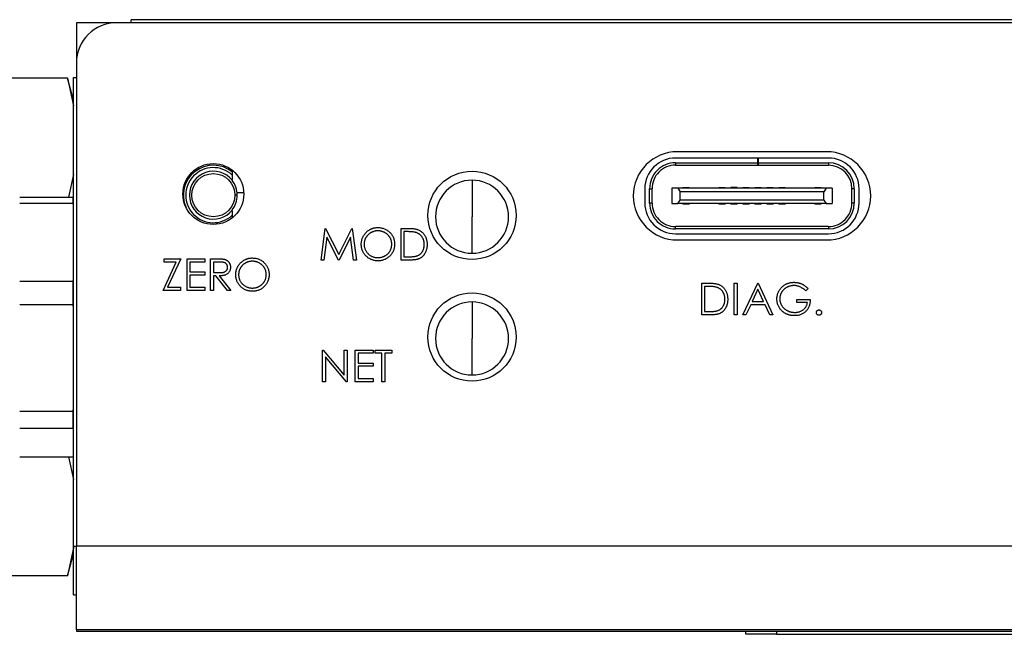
# Model space of a CAD drawing. Header units: millimetres. Extents: x 61 to 414, y 33 to 258.
# Tile 14 of 42: x 138 to 179, y 198 to 224. Entities that reach past the tile are written whole.
import ezdxf

# ---------------------------------------------------------------- set-up
doc = ezdxf.new("R2010")
doc.units = ezdxf.units.MM

msp = doc.modelspace()

# ---------------------------------------------------------------- linework, layer by layer
at = {"color": 7, "linetype": 'Continuous', "lineweight": 25}
for p, q in [((142.633, 223.517), (142.633, 223.644)), ((214.261, 223.644), (142.633, 223.644)), ((140.347, 223.517), (140.347, 221.828)), ((142.036, 223.517), (140.347, 223.517)), ((214.858, 223.517), (142.036, 223.517)), ((140.347, 221.828), (140.347, 201.673)), ((139.974, 221.21), (133.903, 221.21)), ((140.22, 220.291), (139.974, 221.21)), ((139.974, 221.21), (140.22, 220.047)), ((140.22, 201.673), (140.22, 221.231)), ((140.22, 221.231), (140.347, 221.231)), ((168.784, 217.871), (165.349, 217.871)), ((171.653, 218.133), (165.43, 218.133)), ((168.784, 217.671), (168.784, 217.871)), ((168.794, 217.871), (168.784, 217.871)), ((168.794, 217.871), (168.794, 217.671)), ((171.729, 217.871), (168.794, 217.871)), ((146.847, 217.366), (146.847, 217.303)), ((165.349, 217.671), (165.349, 217.571)), ((165.349, 217.671), (168.784, 217.671)), ((165.349, 217.571), (168.784, 217.571)), ((168.784, 217.571), (168.784, 217.671)), ((168.794, 217.571), (168.784, 217.571)), ((168.794, 217.671), (171.729, 217.671)), ((168.794, 217.671), (168.794, 217.571)), ((168.794, 217.571), (171.729, 217.571)), ((171.729, 217.671), (171.729, 217.571)), ((140.22, 217.178), (140.022, 216.24)), ((146.847, 217.161), (146.847, 216.979)), ((156.857, 216.943), (156.857, 215.419)), ((164.069, 216.591), (164.069, 215.991)), ((164.269, 216.591), (164.369, 216.591)), ((164.269, 215.991), (164.269, 216.591)), ((164.369, 215.991), (164.369, 216.591)), ((165.194, 216.616), (165.194, 215.966)), ((165.444, 216.616), (165.194, 216.616)), ((165.444, 216.616), (165.544, 216.466)), ((171.634, 216.616), (165.444, 216.616)), ((165.659, 216.616), (165.659, 216.641)), ((165.659, 216.641), (165.919, 216.641)), ((165.919, 216.616), (165.919, 216.641)), ((167.159, 216.641), (167.419, 216.641)), ((167.159, 216.616), (167.159, 216.641)), ((167.419, 216.616), (167.419, 216.641)), ((167.659, 216.641), (167.659, 216.616)), ((167.919, 216.641), (167.659, 216.641)), ((167.919, 216.616), (167.919, 216.641)), ((168.159, 216.641), (168.419, 216.641)), ((168.159, 216.616), (168.159, 216.641)), ((168.419, 216.616), (168.419, 216.641)), ((168.659, 216.616), (168.659, 216.641)), ((168.659, 216.641), (168.919, 216.641)), ((168.919, 216.616), (168.919, 216.641)), ((169.159, 216.641), (169.419, 216.641)), ((169.159, 216.616), (169.159, 216.641)), ((169.419, 216.616), (169.419, 216.641)), ((169.659, 216.616), (169.659, 216.641)), ((169.659, 216.641), (169.919, 216.641)), ((169.919, 216.616), (169.919, 216.641)), ((171.159, 216.616), (171.159, 216.641)), ((171.159, 216.641), (171.419, 216.641)), ((171.419, 216.616), (171.419, 216.641)), ((171.634, 216.616), (171.534, 216.466)), ((171.884, 216.616), (171.634, 216.616)), ((171.884, 216.616), (171.884, 215.966)), ((172.809, 216.591), (172.709, 216.591)), ((172.709, 215.991), (172.709, 216.591)), ((172.809, 216.591), (172.809, 215.991)), ((173.009, 215.991), (173.009, 216.591)), ((137.981, 216.24), (140.213, 216.24)), ((140.213, 215.973), (140.213, 216.24)), ((147.331, 216.415), (147.057, 216.415)), ((165.544, 216.116), (165.544, 216.466)), ((171.534, 216.466), (165.544, 216.466)), ((171.534, 216.116), (171.534, 216.466)), ((140.213, 215.973), (137.981, 215.973)), ((140.22, 215.889), (140.213, 215.973)), ((164.369, 215.991), (164.269, 215.991)), ((165.194, 215.966), (165.444, 215.966)), ((165.444, 215.966), (165.544, 216.116)), ((171.634, 215.966), (165.444, 215.966)), ((171.534, 216.116), (165.544, 216.116)), ((165.659, 215.966), (165.659, 215.941)), ((165.919, 215.941), (165.659, 215.941)), ((165.919, 215.966), (165.919, 215.941)), ((167.159, 215.966), (167.159, 215.941)), ((167.419, 215.941), (167.159, 215.941)), ((167.419, 215.966), (167.419, 215.941)), ((167.659, 215.966), (167.659, 215.941)), ((167.919, 215.941), (167.659, 215.941)), ((167.919, 215.966), (167.919, 215.941)), ((168.159, 215.966), (168.159, 215.941)), ((168.419, 215.941), (168.159, 215.941)), ((168.419, 215.966), (168.419, 215.941)), ((168.659, 215.966), (168.659, 215.941)), ((168.919, 215.941), (168.659, 215.941)), ((168.919, 215.966), (168.919, 215.941)), ((169.159, 215.966), (169.159, 215.941)), ((169.419, 215.941), (169.159, 215.941)), ((169.419, 215.966), (169.419, 215.941)), ((169.659, 215.966), (169.659, 215.941)), ((169.919, 215.941), (169.659, 215.941)), ((169.919, 215.966), (169.919, 215.941)), ((171.159, 215.966), (171.159, 215.941)), ((171.419, 215.941), (171.159, 215.941)), ((171.419, 215.966), (171.419, 215.941)), ((171.534, 216.116), (171.634, 215.966)), ((171.634, 215.966), (171.884, 215.966)), ((172.809, 215.991), (172.709, 215.991)), ((146.847, 215.666), (146.847, 215.48)), ((156.857, 213.895), (156.857, 215.419)), ((150.556, 213.611), (150.731, 214.934)), ((150.731, 214.934), (150.748, 214.934)), ((150.748, 214.934), (151.294, 213.849)), ((151.294, 213.849), (151.839, 214.934)), ((151.839, 214.934), (151.856, 214.934)), ((151.856, 214.934), (152.032, 213.611)), ((153.898, 214.934), (154.165, 214.934)), ((153.898, 213.611), (153.898, 214.934)), ((165.349, 214.911), (165.349, 215.011)), ((171.729, 215.011), (165.349, 215.011)), ((171.729, 214.911), (165.349, 214.911)), ((171.729, 215.011), (171.729, 214.911)), ((150.802, 214.565), (150.676, 213.611)), ((151.282, 213.611), (150.802, 214.565)), ((151.786, 214.563), (151.309, 213.611)), ((151.913, 213.611), (151.786, 214.563)), ((154.109, 214.799), (154.016, 214.799)), ((154.016, 214.799), (154.016, 213.747)), ((165.349, 214.711), (171.729, 214.711)), ((165.43, 214.45), (171.653, 214.45)), ((144.013, 213.664), (144.709, 213.664)), ((144.013, 213.529), (144.013, 213.664)), ((144.709, 213.664), (144.154, 212.477)), ((144.963, 213.664), (145.709, 213.664)), ((144.963, 212.341), (144.963, 213.664)), ((145.709, 213.664), (145.709, 213.529)), ((145.947, 213.664), (146.211, 213.664)), ((145.947, 212.341), (145.947, 213.664)), ((154.016, 213.747), (154.168, 213.747)), ((143.962, 212.341), (144.517, 213.529)), ((144.517, 213.529), (144.013, 213.529)), ((145.082, 213.529), (145.082, 213.122)), ((145.709, 213.529), (145.082, 213.529)), ((146.313, 213.529), (146.065, 213.529)), ((146.065, 213.529), (146.065, 213.088)), ((150.676, 213.611), (150.556, 213.611)), ((151.309, 213.611), (151.282, 213.611)), ((152.032, 213.611), (151.913, 213.611)), ((154.308, 213.611), (153.898, 213.611)), ((145.082, 213.122), (145.709, 213.122)), ((145.082, 212.986), (145.082, 212.477)), ((145.709, 212.986), (145.082, 212.986)), ((145.709, 213.122), (145.709, 212.986)), ((146.065, 213.088), (146.308, 213.086)), ((146.065, 212.952), (146.065, 212.341)), ((146.162, 212.952), (146.065, 212.952)), ((146.648, 212.341), (146.162, 212.952)), ((146.309, 212.952), (146.795, 212.341)), ((137.981, 212.733), (140.213, 212.733)), ((140.213, 212.733), (140.22, 212.817)), ((140.213, 211.737), (140.213, 212.733)), ((144.154, 212.477), (144.692, 212.477)), ((144.692, 212.477), (144.692, 212.341)), ((145.082, 212.477), (145.709, 212.477)), ((145.709, 212.477), (145.709, 212.341)), ((166.443, 212.648), (166.71, 212.648)), ((166.443, 211.325), (166.443, 212.648)), ((166.654, 212.513), (166.561, 212.513)), ((166.561, 212.513), (166.561, 211.461)), ((167.799, 212.648), (167.918, 212.648)), ((167.799, 211.325), (167.799, 212.648)), ((167.918, 212.648), (167.918, 211.325)), ((168.156, 211.325), (168.783, 212.648)), ((168.783, 212.648), (168.8, 212.648)), ((168.8, 212.648), (169.411, 211.325)), ((144.692, 212.341), (143.962, 212.341)), ((145.709, 212.341), (144.963, 212.341)), ((146.065, 212.341), (145.947, 212.341)), ((146.795, 212.341), (146.648, 212.341)), ((168.79, 212.39), (168.551, 211.885)), ((169.023, 211.885), (168.79, 212.39)), ((170.886, 212.423), (170.784, 212.326)), ((140.213, 211.737), (137.981, 211.737)), ((140.22, 211.621), (140.213, 211.737)), ((156.857, 211.863), (156.857, 210.339)), ((168.486, 211.749), (168.285, 211.325)), ((169.086, 211.749), (168.486, 211.749)), ((168.551, 211.885), (169.023, 211.885)), ((169.282, 211.325), (169.086, 211.749)), ((170.411, 211.97), (170.971, 211.97)), ((170.411, 211.834), (170.411, 211.97)), ((170.852, 211.834), (170.411, 211.834)), ((166.852, 211.325), (166.443, 211.325)), ((166.561, 211.461), (166.713, 211.461)), ((167.918, 211.325), (167.799, 211.325)), ((168.285, 211.325), (168.156, 211.325)), ((169.411, 211.325), (169.282, 211.325)), ((156.857, 208.815), (156.857, 210.339)), ((150.624, 209.854), (150.649, 209.854)), ((150.624, 208.531), (150.624, 209.854)), ((150.649, 209.854), (151.523, 208.813)), ((150.743, 209.57), (150.743, 208.531)), ((151.615, 208.531), (150.743, 209.57)), ((151.523, 209.854), (151.642, 209.854)), ((151.523, 208.813), (151.523, 209.854)), ((151.642, 209.854), (151.642, 208.531)), ((151.981, 209.854), (152.727, 209.854)), ((151.981, 208.531), (151.981, 209.854)), ((152.1, 209.719), (152.1, 209.312)), ((152.727, 209.719), (152.1, 209.719)), ((152.727, 209.854), (152.727, 209.719)), ((152.812, 209.854), (153.508, 209.854)), ((152.812, 209.719), (152.812, 209.854)), ((153.1, 209.719), (152.812, 209.719)), ((153.1, 208.531), (153.1, 209.719)), ((153.219, 209.719), (153.219, 208.531)), ((153.508, 209.719), (153.219, 209.719)), ((153.508, 209.854), (153.508, 209.719)), ((152.1, 209.312), (152.727, 209.312)), ((152.1, 209.176), (152.1, 208.667)), ((152.727, 209.176), (152.1, 209.176)), ((152.727, 209.312), (152.727, 209.176)), ((150.743, 208.531), (150.624, 208.531)), ((151.642, 208.531), (151.615, 208.531)), ((152.727, 208.531), (151.981, 208.531)), ((152.1, 208.667), (152.727, 208.667)), ((152.727, 208.667), (152.727, 208.531)), ((153.219, 208.531), (153.1, 208.531)), ((137.981, 207.31), (140.213, 207.31)), ((140.213, 207.31), (140.22, 207.425)), ((140.213, 206.581), (140.213, 207.31)), ((140.213, 206.581), (137.981, 206.581)), ((137.981, 205.395), (140.213, 205.395)), ((140.022, 205.395), (140.22, 204.459)), ((140.238, 201.672), (139.974, 200.425)), ((139.974, 200.425), (140.22, 201.343)), ((140.22, 201.673), (140.347, 201.673)), ((140.22, 199.641), (140.22, 201.673)), ((216.547, 201.673), (140.347, 201.673)), ((140.347, 198.181), (140.347, 201.673)), ((139.974, 200.425), (133.903, 200.425)), ((140.22, 199.641), (140.347, 199.641)), ((216.547, 198.181), (140.347, 198.181)), ((140.347, 198.181), (140.347, 198.117)), ((140.347, 198.117), (168.287, 198.117)), ((151.574, 198.178), (151.574, 198.181)), ((168.06, 198.178), (168.06, 198.181)), ((168.287, 197.99), (168.287, 198.117)), ((168.287, 198.117), (169.557, 198.117)), ((169.557, 198.117), (169.557, 197.99)), ((169.557, 198.117), (186.067, 198.117)), ((169.557, 197.99), (168.287, 197.99)), ((169.557, 197.99), (186.067, 197.99))]:
    msp.add_line(p, q, dxfattribs=at)
for centre, radius in [((146.062, 216.367), 1.27), ((146.062, 216.32), 0.9), ((156.857, 215.478), 1.842), ((156.857, 210.398), 1.842)]:
    msp.add_circle(centre, radius, dxfattribs=at)
for centre, radius, start, end in [((142.036, 221.828), 1.689, 90, 180), ((165.43, 216.291), 1.842, 90, 270), ((165.349, 216.591), 1.28, 90, 180), ((171.653, 216.291), 1.842, 270, 90), ((171.729, 216.591), 1.28, 0, 90), ((146.062, 216.32), 1.25, 51.0949, 204.1698), ((146.062, 216.32), 1.15, 46.9494, 313.0506), ((165.349, 216.591), 1.08, 90, 180.0059), ((165.349, 216.591), 0.98, 90, 180.0033), ((171.729, 216.591), 1.08, 360, 90), ((171.729, 216.591), 0.98, 0, 90), ((146.062, 216.32), 1, 38.2756, 321.7244), ((146.062, 216.32), 0.999, 360, 38.2273), ((156.857, 215.419), 1.524, 90, 180), ((156.857, 215.419), 1.524, 0, 90), ((146.062, 216.32), 0.999, 321.7727, 360), ((165.349, 215.991), 1.28, 180, 270.0001), ((165.349, 215.991), 1.08, 180, 270.0001), ((165.349, 215.991), 0.98, 180, 270.0002), ((171.729, 215.991), 1.28, 270.0001, 0), ((171.729, 215.991), 1.08, 270, 0), ((171.729, 215.991), 0.98, 269.9999, 0), ((156.857, 215.419), 1.524, 180, 270), ((156.857, 215.419), 1.524, 270, 0), ((156.857, 210.339), 1.524, 90, 180), ((156.857, 210.339), 1.524, 0, 90), ((156.857, 210.339), 1.524, 180, 270), ((156.857, 210.339), 1.524, 270, 0)]:
    msp.add_arc(centre, radius, start, end, dxfattribs=at)
for points, knots in [([(146.847, 217.293), (146.847, 217.293), (146.847, 217.292), (146.847, 217.29), (146.847, 217.287), (146.847, 217.282), (146.847, 217.275), (146.847, 217.269), (146.847, 217.261), (146.847, 217.253), (146.847, 217.24), (146.847, 217.226), (146.847, 217.212), (146.847, 217.196), (146.847, 217.178), (146.847, 217.161)], [0.0007252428, 0.0007252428, 0.0007252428, 0.0007252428, 0.0007481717, 0.0007481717, 0.0007481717, 0.0007796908, 0.0007796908, 0.0007796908, 0.0008109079, 0.0008109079, 0.0008109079, 0.0008562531, 0.0008562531, 0.0008562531, 0.0009082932, 0.0009082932, 0.0009082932, 0.0009082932]), ([(146.847, 216.94), (146.847, 216.94), (146.847, 216.94), (146.847, 216.939), (146.847, 216.939), (146.847, 216.939)], [0, 0, 0, 0, 0.5, 0.5, 1, 1, 1, 1]), ([(147.061, 216.32), (147.059, 216.32), (147.047, 216.32), (147.01, 216.32), (146.986, 216.32), (146.962, 216.32)], [0, 0, 0, 0, 0.5, 0.5, 1, 1, 1, 1]), ([(146.847, 215.702), (146.847, 215.702), (146.847, 215.701), (146.847, 215.701), (146.847, 215.701), (146.847, 215.701)], [0, 0, 0, 0, 0.5, 0.5, 1, 1, 1, 1]), ([(146.847, 215.48), (146.847, 215.462), (146.847, 215.432), (146.847, 215.406), (146.847, 215.397)], [0, 0, 0, 0, 0.61309, 1, 1, 1, 1]), ([(152.236, 214.267), (152.236, 214.283), (152.236, 214.314), (152.241, 214.361), (152.248, 214.406), (152.258, 214.451), (152.271, 214.495), (152.287, 214.538), (152.306, 214.58), (152.327, 214.621), (152.351, 214.661), (152.377, 214.698), (152.405, 214.734), (152.436, 214.766), (152.468, 214.797), (152.503, 214.826), (152.54, 214.852), (152.578, 214.876), (152.618, 214.898), (152.659, 214.917), (152.701, 214.933), (152.744, 214.946), (152.787, 214.956), (152.832, 214.963), (152.877, 214.968), (152.907, 214.968), (152.922, 214.968)], [0, 0, 0, 0, 0.043209, 0.085873, 0.12812, 0.170152, 0.211918, 0.253753, 0.296006, 0.338443, 0.381015, 0.42282, 0.464089, 0.505126, 0.545975, 0.586985, 0.628339, 0.670084, 0.711992, 0.753039, 0.794049, 0.834886, 0.875498, 0.916547, 0.958004, 1, 1, 1, 1]), ([(152.922, 214.968), (152.947, 214.968), (152.995, 214.966), (153.066, 214.957), (153.133, 214.941), (153.198, 214.919), (153.259, 214.891), (153.318, 214.856), (153.373, 214.815), (153.425, 214.768), (153.472, 214.717), (153.513, 214.662), (153.548, 214.605), (153.577, 214.544), (153.599, 214.481), (153.615, 214.414), (153.625, 214.345), (153.626, 214.297), (153.626, 214.273)], [0, 0, 0, 0, 0.06657, 0.130749, 0.193413, 0.254989, 0.316114, 0.377262, 0.439401, 0.502971, 0.566525, 0.628231, 0.689091, 0.749345, 0.81017, 0.87161, 0.934869, 1, 1, 1, 1]), ([(154.165, 214.934), (154.188, 214.934), (154.233, 214.934), (154.298, 214.932), (154.358, 214.928), (154.413, 214.923), (154.463, 214.916), (154.508, 214.908), (154.548, 214.899), (154.573, 214.891), (154.585, 214.887)], [0, 0, 0, 0, 0.164289, 0.317406, 0.458844, 0.589367, 0.707831, 0.81577, 0.91288, 1, 1, 1, 1]), ([(152.928, 214.833), (152.916, 214.832), (152.891, 214.832), (152.854, 214.828), (152.817, 214.822), (152.781, 214.814), (152.745, 214.803), (152.71, 214.79), (152.675, 214.775), (152.641, 214.757), (152.609, 214.738), (152.578, 214.716), (152.548, 214.693), (152.521, 214.668), (152.495, 214.642), (152.471, 214.614), (152.45, 214.584), (152.43, 214.553), (152.412, 214.521), (152.396, 214.488), (152.384, 214.453), (152.373, 214.418), (152.364, 214.381), (152.359, 214.344), (152.355, 214.306), (152.354, 214.281), (152.354, 214.268)], [0, 0, 0, 0, 0.042023, 0.083645, 0.124984, 0.166247, 0.207702, 0.249631, 0.291742, 0.334743, 0.37746, 0.419556, 0.461044, 0.502096, 0.542891, 0.583801, 0.624864, 0.666225, 0.707399, 0.748557, 0.789655, 0.83074, 0.87207, 0.913993, 0.956498, 1, 1, 1, 1]), ([(153.508, 214.274), (153.507, 214.287), (153.507, 214.312), (153.503, 214.35), (153.497, 214.386), (153.489, 214.422), (153.479, 214.457), (153.465, 214.491), (153.45, 214.524), (153.432, 214.556), (153.413, 214.586), (153.391, 214.616), (153.367, 214.643), (153.341, 214.669), (153.314, 214.694), (153.284, 214.716), (153.253, 214.738), (153.219, 214.757), (153.185, 214.775), (153.15, 214.79), (153.114, 214.803), (153.078, 214.814), (153.041, 214.822), (153.004, 214.828), (152.966, 214.832), (152.941, 214.832), (152.928, 214.833)], [0, 0, 0, 0, 0.042915, 0.08513, 0.126473, 0.167453, 0.207976, 0.248249, 0.28875, 0.32967, 0.370537, 0.411129, 0.451819, 0.492406, 0.533486, 0.575263, 0.617441, 0.660672, 0.70394, 0.746868, 0.789079, 0.831104, 0.873238, 0.915166, 0.957381, 1, 1, 1, 1]), ([(154.516, 214.762), (154.505, 214.765), (154.481, 214.771), (154.443, 214.778), (154.399, 214.785), (154.351, 214.79), (154.298, 214.794), (154.239, 214.797), (154.176, 214.798), (154.132, 214.799), (154.109, 214.799)], [0, 0, 0, 0, 0.084319, 0.179285, 0.286583, 0.405111, 0.535593, 0.67819, 0.832976, 1, 1, 1, 1]), ([(154.864, 214.256), (154.864, 214.272), (154.864, 214.302), (154.859, 214.347), (154.852, 214.39), (154.842, 214.431), (154.829, 214.471), (154.813, 214.508), (154.794, 214.545), (154.773, 214.579), (154.749, 214.611), (154.722, 214.64), (154.693, 214.667), (154.663, 214.692), (154.629, 214.713), (154.594, 214.732), (154.556, 214.749), (154.529, 214.757), (154.516, 214.762)], [0, 0, 0, 0, 0.0701512, 0.1378126, 0.2032262, 0.2671741, 0.330024, 0.3917943, 0.4530844, 0.5143339, 0.575, 0.6348655, 0.6941163, 0.7534416, 0.8131258, 0.8740797, 0.936007, 1, 1, 1, 1]), ([(154.585, 214.887), (154.6, 214.881), (154.63, 214.869), (154.673, 214.848), (154.714, 214.823), (154.752, 214.795), (154.787, 214.764), (154.82, 214.73), (154.85, 214.693), (154.878, 214.653), (154.903, 214.611), (154.924, 214.566), (154.942, 214.519), (154.957, 214.47), (154.969, 214.42), (154.977, 214.367), (154.982, 214.312), (154.983, 214.275), (154.983, 214.256)], [0, 0, 0, 0, 0.061545, 0.121694, 0.181155, 0.239875, 0.298702, 0.357647, 0.417605, 0.478494, 0.540407, 0.602345, 0.665004, 0.728559, 0.793651, 0.860534, 0.929236, 1, 1, 1, 1]), ([(152.933, 213.578), (152.909, 213.578), (152.862, 213.579), (152.792, 213.589), (152.726, 213.605), (152.662, 213.627), (152.601, 213.655), (152.543, 213.69), (152.488, 213.732), (152.437, 213.778), (152.39, 213.83), (152.348, 213.884), (152.314, 213.942), (152.285, 214.002), (152.263, 214.064), (152.247, 214.13), (152.237, 214.197), (152.236, 214.244), (152.236, 214.267)], [0, 0, 0, 0, 0.065819, 0.129747, 0.192072, 0.253459, 0.31457, 0.37628, 0.439026, 0.503267, 0.567493, 0.629705, 0.691, 0.751452, 0.812004, 0.87315, 0.935635, 1, 1, 1, 1]), ([(152.354, 214.268), (152.355, 214.248), (152.356, 214.211), (152.364, 214.156), (152.377, 214.103), (152.396, 214.052), (152.419, 214.004), (152.448, 213.958), (152.483, 213.914), (152.522, 213.873), (152.565, 213.836), (152.61, 213.803), (152.658, 213.775), (152.708, 213.753), (152.76, 213.735), (152.814, 213.722), (152.87, 213.714), (152.909, 213.714), (152.928, 213.713)], [0, 0, 0, 0, 0.064504, 0.1268993, 0.1877465, 0.2481497, 0.3085861, 0.369583, 0.431827, 0.4961797, 0.5606679, 0.6235045, 0.6852604, 0.7465368, 0.8083274, 0.8704862, 0.9343169, 1, 1, 1, 1]), ([(152.928, 213.713), (152.941, 213.713), (152.967, 213.714), (153.006, 213.717), (153.044, 213.723), (153.081, 213.731), (153.117, 213.742), (153.153, 213.754), (153.188, 213.769), (153.222, 213.786), (153.254, 213.806), (153.286, 213.827), (153.315, 213.85), (153.342, 213.874), (153.367, 213.9), (153.391, 213.928), (153.413, 213.958), (153.432, 213.989), (153.45, 214.021), (153.465, 214.055), (153.479, 214.089), (153.489, 214.124), (153.497, 214.16), (153.503, 214.197), (153.507, 214.235), (153.507, 214.261), (153.508, 214.274)], [0, 0, 0, 0, 0.043633, 0.086538, 0.129177, 0.171436, 0.213416, 0.255266, 0.297369, 0.339941, 0.382347, 0.423953, 0.464871, 0.505572, 0.546003, 0.586568, 0.627065, 0.668271, 0.709549, 0.750428, 0.791096, 0.832027, 0.873136, 0.914611, 0.956956, 1, 1, 1, 1]), ([(153.626, 214.273), (153.626, 214.25), (153.625, 214.203), (153.615, 214.134), (153.599, 214.068), (153.577, 214.004), (153.549, 213.944), (153.514, 213.886), (153.472, 213.831), (153.425, 213.779), (153.374, 213.732), (153.319, 213.691), (153.262, 213.655), (153.201, 213.627), (153.138, 213.605), (153.072, 213.589), (153.004, 213.579), (152.957, 213.578), (152.933, 213.578)], [0, 0, 0, 0, 0.065227, 0.128569, 0.19032, 0.251378, 0.312388, 0.373789, 0.436431, 0.500567, 0.564687, 0.627136, 0.688455, 0.749246, 0.810155, 0.871671, 0.934773, 1, 1, 1, 1]), ([(154.983, 214.256), (154.983, 214.24), (154.982, 214.208), (154.978, 214.16), (154.972, 214.114), (154.963, 214.07), (154.951, 214.026), (154.936, 213.985), (154.92, 213.945), (154.9, 213.906), (154.878, 213.87), (154.855, 213.836), (154.83, 213.804), (154.804, 213.775), (154.776, 213.748), (154.746, 213.724), (154.715, 213.702), (154.682, 213.683), (154.647, 213.665), (154.608, 213.651), (154.566, 213.639), (154.521, 213.629), (154.472, 213.621), (154.42, 213.616), (154.365, 213.612), (154.327, 213.612), (154.308, 213.611)], [0, 0, 0, 0, 0.046081, 0.090807, 0.134295, 0.177024, 0.218823, 0.260244, 0.30108, 0.341614, 0.381583, 0.42012, 0.458075, 0.494738, 0.531195, 0.566934, 0.602713, 0.638327, 0.674853, 0.713467, 0.754442, 0.797815, 0.843989, 0.893072, 0.944963, 1, 1, 1, 1]), ([(154.546, 213.781), (154.558, 213.785), (154.582, 213.793), (154.617, 213.809), (154.649, 213.827), (154.679, 213.847), (154.707, 213.87), (154.733, 213.895), (154.758, 213.923), (154.78, 213.953), (154.8, 213.985), (154.817, 214.018), (154.832, 214.054), (154.844, 214.091), (154.853, 214.13), (154.86, 214.171), (154.864, 214.213), (154.864, 214.242), (154.864, 214.256)], [0, 0, 0, 0, 0.062415, 0.123338, 0.183125, 0.241783, 0.300579, 0.35968, 0.418882, 0.479531, 0.540851, 0.602303, 0.664463, 0.727806, 0.792895, 0.859672, 0.928464, 1, 1, 1, 1]), ([(146.211, 213.664), (146.229, 213.664), (146.263, 213.664), (146.312, 213.664), (146.356, 213.662), (146.395, 213.66), (146.431, 213.657), (146.462, 213.655), (146.488, 213.651), (146.504, 213.648), (146.511, 213.646)], [0, 0, 0, 0, 0.176258, 0.338434, 0.484822, 0.617158, 0.734698, 0.837385, 0.926372, 1, 1, 1, 1]), ([(146.998, 212.997), (146.998, 213.013), (146.999, 213.044), (147.004, 213.091), (147.011, 213.136), (147.021, 213.181), (147.034, 213.225), (147.049, 213.268), (147.068, 213.31), (147.09, 213.351), (147.114, 213.391), (147.14, 213.428), (147.168, 213.464), (147.199, 213.496), (147.231, 213.527), (147.266, 213.556), (147.302, 213.582), (147.341, 213.606), (147.381, 213.628), (147.422, 213.647), (147.464, 213.663), (147.507, 213.676), (147.55, 213.686), (147.594, 213.693), (147.639, 213.698), (147.67, 213.698), (147.685, 213.698)], [0, 0, 0, 0, 0.043209, 0.085873, 0.12812, 0.170152, 0.211918, 0.253753, 0.296006, 0.338443, 0.381015, 0.42282, 0.464089, 0.505126, 0.545975, 0.586985, 0.628339, 0.670084, 0.711992, 0.753039, 0.794049, 0.834886, 0.875498, 0.916547, 0.958004, 1, 1, 1, 1]), ([(147.685, 213.698), (147.71, 213.698), (147.758, 213.696), (147.828, 213.687), (147.896, 213.671), (147.961, 213.649), (148.022, 213.621), (148.081, 213.586), (148.136, 213.545), (148.187, 213.498), (148.235, 213.447), (148.276, 213.392), (148.311, 213.335), (148.339, 213.274), (148.362, 213.211), (148.377, 213.144), (148.387, 213.075), (148.388, 213.027), (148.389, 213.003)], [0, 0, 0, 0, 0.06657, 0.130749, 0.193413, 0.254989, 0.316114, 0.377262, 0.439401, 0.502971, 0.566525, 0.628231, 0.689091, 0.749345, 0.81017, 0.87161, 0.934869, 1, 1, 1, 1]), ([(154.168, 213.747), (154.19, 213.747), (154.232, 213.747), (154.292, 213.749), (154.347, 213.752), (154.397, 213.755), (154.442, 213.76), (154.482, 213.765), (154.516, 213.772), (154.537, 213.778), (154.546, 213.781)], [0, 0, 0, 0, 0.171901, 0.330628, 0.475549, 0.606746, 0.725024, 0.829742, 0.921323, 1, 1, 1, 1]), ([(146.308, 213.086), (146.319, 213.086), (146.341, 213.086), (146.373, 213.087), (146.402, 213.089), (146.429, 213.092), (146.454, 213.095), (146.477, 213.099), (146.497, 213.104), (146.521, 213.112), (146.548, 213.124), (146.576, 213.142), (146.601, 213.164), (146.622, 213.189), (146.638, 213.217), (146.65, 213.247), (146.658, 213.278), (146.659, 213.3), (146.659, 213.311)], [0, 0, 0, 0, 0.071668, 0.138913, 0.201185, 0.259124, 0.312255, 0.360682, 0.405086, 0.445102, 0.518778, 0.589462, 0.658462, 0.727283, 0.796322, 0.863175, 0.930949, 1, 1, 1, 1]), ([(146.778, 213.311), (146.777, 213.293), (146.776, 213.259), (146.766, 213.209), (146.749, 213.162), (146.727, 213.119), (146.698, 213.08), (146.663, 213.046), (146.622, 213.017), (146.584, 212.997), (146.55, 212.985), (146.523, 212.976), (146.493, 212.969), (146.46, 212.963), (146.426, 212.958), (146.389, 212.955), (146.349, 212.953), (146.323, 212.952), (146.309, 212.952)], [0, 0, 0, 0, 0.0787802, 0.1537206, 0.2267135, 0.2991912, 0.37119, 0.4430064, 0.5166892, 0.5932172, 0.6338729, 0.6769891, 0.7228995, 0.7719586, 0.8242113, 0.8793787, 0.9379481, 1, 1, 1, 1]), ([(146.659, 213.311), (146.659, 213.321), (146.658, 213.343), (146.65, 213.373), (146.638, 213.403), (146.621, 213.43), (146.601, 213.455), (146.577, 213.476), (146.55, 213.493), (146.525, 213.504), (146.503, 213.511), (146.483, 213.516), (146.461, 213.52), (146.437, 213.523), (146.409, 213.526), (146.38, 213.528), (146.347, 213.529), (146.325, 213.529), (146.313, 213.529)], [0, 0, 0, 0, 0.068814, 0.136365, 0.204019, 0.273064, 0.342913, 0.410965, 0.479169, 0.549308, 0.587652, 0.630647, 0.678879, 0.731934, 0.791111, 0.855283, 0.925086, 1, 1, 1, 1]), ([(146.511, 213.646), (146.521, 213.644), (146.54, 213.639), (146.568, 213.629), (146.594, 213.618), (146.619, 213.604), (146.642, 213.588), (146.664, 213.571), (146.685, 213.551), (146.704, 213.53), (146.721, 213.507), (146.736, 213.483), (146.749, 213.457), (146.76, 213.43), (146.768, 213.402), (146.774, 213.373), (146.777, 213.342), (146.778, 213.321), (146.778, 213.311)], [0, 0, 0, 0, 0.064217, 0.127064, 0.188745, 0.249132, 0.309453, 0.369827, 0.43065, 0.492352, 0.554072, 0.61569, 0.676798, 0.738439, 0.801317, 0.865185, 0.931641, 1, 1, 1, 1]), ([(147.691, 213.563), (147.678, 213.562), (147.653, 213.562), (147.616, 213.558), (147.58, 213.552), (147.543, 213.544), (147.508, 213.533), (147.473, 213.52), (147.438, 213.505), (147.404, 213.487), (147.371, 213.468), (147.34, 213.446), (147.311, 213.423), (147.284, 213.398), (147.258, 213.372), (147.234, 213.344), (147.212, 213.314), (147.193, 213.283), (147.175, 213.251), (147.159, 213.218), (147.146, 213.183), (147.136, 213.148), (147.127, 213.111), (147.121, 213.074), (147.117, 213.036), (147.117, 213.011), (147.117, 212.998)], [0, 0, 0, 0, 0.0420233, 0.0836449, 0.1249838, 0.1662475, 0.2077016, 0.2496311, 0.2917418, 0.3347429, 0.3774602, 0.4195563, 0.4610442, 0.5020963, 0.5428907, 0.5838008, 0.6248636, 0.6662247, 0.7073992, 0.7485567, 0.7896546, 0.8307397, 0.8720701, 0.9139934, 0.9564981, 1, 1, 1, 1]), ([(148.27, 213.004), (148.27, 213.017), (148.27, 213.042), (148.266, 213.08), (148.26, 213.116), (148.252, 213.152), (148.241, 213.187), (148.228, 213.221), (148.213, 213.254), (148.195, 213.286), (148.175, 213.316), (148.153, 213.346), (148.129, 213.373), (148.104, 213.399), (148.076, 213.424), (148.047, 213.446), (148.015, 213.468), (147.982, 213.487), (147.948, 213.505), (147.913, 213.52), (147.877, 213.533), (147.841, 213.544), (147.804, 213.552), (147.767, 213.558), (147.729, 213.562), (147.704, 213.562), (147.691, 213.563)], [0, 0, 0, 0, 0.0429151, 0.08513, 0.1264733, 0.167453, 0.2079763, 0.2482494, 0.28875, 0.3296699, 0.3705373, 0.4111286, 0.4518189, 0.4924059, 0.5334859, 0.5752631, 0.6174406, 0.6606717, 0.7039402, 0.7468675, 0.7890793, 0.831104, 0.873238, 0.9151658, 0.9573807, 1, 1, 1, 1]), ([(147.696, 212.308), (147.672, 212.308), (147.624, 212.309), (147.555, 212.319), (147.488, 212.335), (147.425, 212.357), (147.364, 212.385), (147.306, 212.42), (147.251, 212.462), (147.199, 212.508), (147.152, 212.56), (147.111, 212.614), (147.076, 212.672), (147.048, 212.732), (147.025, 212.794), (147.01, 212.86), (147, 212.927), (146.999, 212.974), (146.998, 212.997)], [0, 0, 0, 0, 0.065819, 0.129747, 0.192072, 0.253459, 0.31457, 0.37628, 0.439026, 0.503267, 0.567493, 0.629705, 0.691, 0.751452, 0.812004, 0.87315, 0.935635, 1, 1, 1, 1]), ([(147.117, 212.998), (147.117, 212.978), (147.118, 212.941), (147.127, 212.886), (147.139, 212.833), (147.158, 212.782), (147.182, 212.734), (147.211, 212.688), (147.245, 212.644), (147.285, 212.603), (147.327, 212.566), (147.373, 212.533), (147.421, 212.505), (147.471, 212.483), (147.522, 212.465), (147.577, 212.452), (147.633, 212.444), (147.671, 212.444), (147.691, 212.443)], [0, 0, 0, 0, 0.064504, 0.126899, 0.187747, 0.24815, 0.308586, 0.369583, 0.431827, 0.49618, 0.560668, 0.623504, 0.68526, 0.746537, 0.808327, 0.870486, 0.934317, 1, 1, 1, 1]), ([(147.691, 212.443), (147.704, 212.443), (147.73, 212.444), (147.769, 212.447), (147.806, 212.453), (147.844, 212.461), (147.88, 212.472), (147.916, 212.484), (147.95, 212.499), (147.984, 212.516), (148.017, 212.536), (148.048, 212.557), (148.077, 212.58), (148.105, 212.604), (148.13, 212.63), (148.154, 212.658), (148.175, 212.688), (148.195, 212.719), (148.213, 212.751), (148.228, 212.785), (148.241, 212.819), (148.252, 212.854), (148.26, 212.89), (148.266, 212.927), (148.27, 212.965), (148.27, 212.991), (148.27, 213.004)], [0, 0, 0, 0, 0.043633, 0.086538, 0.129177, 0.171436, 0.213416, 0.255266, 0.297369, 0.339941, 0.382347, 0.423953, 0.464871, 0.505572, 0.546003, 0.586568, 0.627065, 0.668271, 0.709549, 0.750428, 0.791096, 0.832027, 0.873136, 0.914611, 0.956956, 1, 1, 1, 1]), ([(148.389, 213.003), (148.388, 212.98), (148.387, 212.933), (148.377, 212.864), (148.362, 212.798), (148.34, 212.734), (148.311, 212.674), (148.276, 212.616), (148.235, 212.561), (148.188, 212.509), (148.137, 212.462), (148.082, 212.421), (148.025, 212.385), (147.964, 212.357), (147.901, 212.335), (147.835, 212.319), (147.766, 212.309), (147.719, 212.308), (147.696, 212.308)], [0, 0, 0, 0, 0.065227, 0.128569, 0.19032, 0.251378, 0.312388, 0.373789, 0.436431, 0.500567, 0.564687, 0.627136, 0.688455, 0.749246, 0.810155, 0.871671, 0.934773, 1, 1, 1, 1]), ([(167.061, 212.476), (167.05, 212.479), (167.026, 212.485), (166.988, 212.492), (166.944, 212.499), (166.896, 212.504), (166.843, 212.508), (166.784, 212.511), (166.721, 212.512), (166.677, 212.513), (166.654, 212.513)], [0, 0, 0, 0, 0.084319, 0.179285, 0.286583, 0.405111, 0.535593, 0.67819, 0.832976, 1, 1, 1, 1]), ([(166.71, 212.648), (166.733, 212.648), (166.778, 212.648), (166.843, 212.646), (166.903, 212.642), (166.958, 212.637), (167.008, 212.63), (167.053, 212.622), (167.093, 212.613), (167.118, 212.605), (167.129, 212.601)], [0, 0, 0, 0, 0.164289, 0.317406, 0.458844, 0.589367, 0.707831, 0.81577, 0.91288, 1, 1, 1, 1]), ([(167.409, 211.97), (167.409, 211.986), (167.409, 212.016), (167.404, 212.061), (167.397, 212.104), (167.387, 212.145), (167.374, 212.185), (167.358, 212.222), (167.339, 212.259), (167.317, 212.293), (167.294, 212.325), (167.267, 212.354), (167.238, 212.381), (167.207, 212.406), (167.174, 212.427), (167.139, 212.446), (167.101, 212.463), (167.074, 212.471), (167.061, 212.476)], [0, 0, 0, 0, 0.070151, 0.137813, 0.203226, 0.267174, 0.330024, 0.391794, 0.453084, 0.514334, 0.575, 0.634865, 0.694116, 0.753442, 0.813126, 0.87408, 0.936007, 1, 1, 1, 1]), ([(167.129, 212.601), (167.145, 212.595), (167.175, 212.583), (167.218, 212.562), (167.259, 212.537), (167.297, 212.509), (167.332, 212.478), (167.365, 212.444), (167.395, 212.407), (167.423, 212.367), (167.448, 212.325), (167.469, 212.28), (167.487, 212.233), (167.502, 212.184), (167.514, 212.134), (167.522, 212.081), (167.527, 212.026), (167.528, 211.989), (167.528, 211.97)], [0, 0, 0, 0, 0.061545, 0.121694, 0.181155, 0.239875, 0.298702, 0.357647, 0.417605, 0.478494, 0.540407, 0.602345, 0.665004, 0.728559, 0.793651, 0.860534, 0.929236, 1, 1, 1, 1]), ([(169.58, 211.987), (169.58, 212.003), (169.581, 212.034), (169.586, 212.08), (169.593, 212.125), (169.603, 212.169), (169.616, 212.213), (169.632, 212.255), (169.651, 212.297), (169.672, 212.338), (169.697, 212.377), (169.723, 212.414), (169.752, 212.449), (169.782, 212.482), (169.815, 212.513), (169.85, 212.541), (169.887, 212.568), (169.927, 212.591), (169.968, 212.613), (170.01, 212.631), (170.054, 212.647), (170.099, 212.66), (170.145, 212.67), (170.193, 212.677), (170.242, 212.682), (170.275, 212.682), (170.292, 212.682)], [0, 0, 0, 0, 0.042039, 0.083544, 0.124643, 0.165303, 0.206171, 0.246971, 0.288329, 0.329987, 0.371797, 0.412738, 0.453459, 0.494001, 0.534381, 0.574952, 0.615892, 0.65725, 0.699007, 0.740486, 0.782325, 0.824567, 0.867041, 0.9105, 0.954619, 1, 1, 1, 1]), ([(170.288, 212.547), (170.275, 212.546), (170.249, 212.546), (170.211, 212.542), (170.174, 212.536), (170.137, 212.528), (170.1, 212.518), (170.064, 212.504), (170.028, 212.489), (169.993, 212.471), (169.959, 212.452), (169.927, 212.43), (169.896, 212.407), (169.868, 212.382), (169.842, 212.356), (169.818, 212.328), (169.796, 212.298), (169.775, 212.266), (169.758, 212.234), (169.742, 212.201), (169.729, 212.167), (169.718, 212.133), (169.709, 212.099), (169.703, 212.064), (169.7, 212.028), (169.699, 212.005), (169.699, 211.993)], [0, 0, 0, 0, 0.042841, 0.085571, 0.127719, 0.170068, 0.212787, 0.255482, 0.298877, 0.342861, 0.386528, 0.429532, 0.471886, 0.513729, 0.555082, 0.596535, 0.63812, 0.679822, 0.721331, 0.761888, 0.802199, 0.841806, 0.88106, 0.920633, 0.960101, 1, 1, 1, 1]), ([(170.784, 212.326), (170.766, 212.343), (170.73, 212.378), (170.67, 212.422), (170.608, 212.46), (170.544, 212.491), (170.479, 212.516), (170.415, 212.533), (170.351, 212.545), (170.309, 212.546), (170.288, 212.547)], [0, 0, 0, 0, 0.136144, 0.269043, 0.398517, 0.5271, 0.652283, 0.77168, 0.887495, 1, 1, 1, 1]), ([(170.292, 212.682), (170.305, 212.682), (170.333, 212.682), (170.373, 212.679), (170.413, 212.674), (170.452, 212.667), (170.491, 212.658), (170.529, 212.648), (170.566, 212.635), (170.603, 212.621), (170.639, 212.604), (170.675, 212.585), (170.711, 212.564), (170.747, 212.54), (170.782, 212.514), (170.817, 212.486), (170.852, 212.455), (170.875, 212.434), (170.886, 212.423)], [0, 0, 0, 0, 0.061617, 0.122179, 0.182216, 0.241864, 0.30096, 0.359969, 0.419033, 0.478069, 0.537993, 0.59896, 0.661321, 0.725248, 0.79122, 0.858746, 0.928318, 1, 1, 1, 1]), ([(167.528, 211.97), (167.528, 211.954), (167.527, 211.922), (167.523, 211.874), (167.517, 211.828), (167.507, 211.784), (167.496, 211.74), (167.481, 211.699), (167.464, 211.659), (167.445, 211.62), (167.423, 211.584), (167.4, 211.55), (167.375, 211.518), (167.349, 211.489), (167.321, 211.462), (167.291, 211.438), (167.26, 211.416), (167.227, 211.397), (167.192, 211.379), (167.153, 211.365), (167.111, 211.353), (167.066, 211.343), (167.017, 211.335), (166.965, 211.33), (166.91, 211.326), (166.872, 211.326), (166.852, 211.325)], [0, 0, 0, 0, 0.046081, 0.090807, 0.134295, 0.177024, 0.218823, 0.260244, 0.30108, 0.341614, 0.381583, 0.42012, 0.458075, 0.494738, 0.531195, 0.566934, 0.602713, 0.638327, 0.674853, 0.713467, 0.754442, 0.797815, 0.843989, 0.893072, 0.944963, 1, 1, 1, 1]), ([(167.091, 211.495), (167.103, 211.499), (167.127, 211.507), (167.162, 211.523), (167.194, 211.541), (167.224, 211.561), (167.252, 211.584), (167.278, 211.609), (167.303, 211.637), (167.325, 211.667), (167.345, 211.699), (167.362, 211.732), (167.377, 211.768), (167.389, 211.805), (167.398, 211.844), (167.404, 211.885), (167.409, 211.927), (167.409, 211.956), (167.409, 211.97)], [0, 0, 0, 0, 0.062415, 0.123338, 0.183125, 0.241783, 0.300579, 0.35968, 0.418882, 0.479531, 0.540851, 0.602303, 0.664463, 0.727806, 0.792895, 0.859672, 0.928464, 1, 1, 1, 1]), ([(169.742, 211.542), (169.729, 211.558), (169.704, 211.59), (169.671, 211.641), (169.643, 211.694), (169.62, 211.749), (169.602, 211.806), (169.589, 211.865), (169.582, 211.926), (169.581, 211.967), (169.58, 211.987)], [0, 0, 0, 0, 0.127896, 0.253668, 0.376738, 0.499344, 0.621999, 0.745699, 0.871345, 1, 1, 1, 1]), ([(169.699, 211.993), (169.699, 211.981), (169.7, 211.956), (169.703, 211.92), (169.71, 211.884), (169.719, 211.849), (169.731, 211.814), (169.745, 211.779), (169.761, 211.745), (169.781, 211.712), (169.802, 211.68), (169.826, 211.649), (169.851, 211.62), (169.879, 211.593), (169.908, 211.568), (169.94, 211.544), (169.973, 211.523), (170.008, 211.503), (170.045, 211.485), (170.082, 211.469), (170.121, 211.456), (170.16, 211.446), (170.2, 211.437), (170.242, 211.432), (170.283, 211.428), (170.312, 211.427), (170.326, 211.427)], [0, 0, 0, 0, 0.038994, 0.077882, 0.116652, 0.155416, 0.194618, 0.234261, 0.274547, 0.315667, 0.35702, 0.398083, 0.439098, 0.479833, 0.521274, 0.562841, 0.605292, 0.648409, 0.691727, 0.735149, 0.778369, 0.821661, 0.865524, 0.909731, 0.954523, 1, 1, 1, 1]), ([(170.971, 211.97), (170.97, 211.945), (170.969, 211.895), (170.96, 211.823), (170.946, 211.755), (170.926, 211.691), (170.901, 211.63), (170.87, 211.574), (170.834, 211.522), (170.792, 211.474), (170.746, 211.431), (170.696, 211.394), (170.641, 211.362), (170.583, 211.336), (170.522, 211.316), (170.456, 211.302), (170.387, 211.293), (170.34, 211.292), (170.316, 211.292)], [0, 0, 0, 0, 0.071272, 0.139493, 0.204635, 0.267406, 0.328446, 0.388397, 0.447734, 0.507392, 0.566768, 0.625478, 0.684067, 0.743248, 0.804033, 0.866499, 0.931723, 1, 1, 1, 1]), ([(170.326, 211.427), (170.343, 211.428), (170.377, 211.428), (170.426, 211.434), (170.474, 211.442), (170.519, 211.455), (170.563, 211.471), (170.604, 211.49), (170.644, 211.513), (170.681, 211.54), (170.715, 211.569), (170.746, 211.601), (170.773, 211.634), (170.797, 211.67), (170.816, 211.708), (170.832, 211.748), (170.845, 211.79), (170.85, 211.82), (170.852, 211.834)], [0, 0, 0, 0, 0.07063, 0.138694, 0.204918, 0.269441, 0.332636, 0.395302, 0.457764, 0.520657, 0.582852, 0.643315, 0.70258, 0.760908, 0.81949, 0.878269, 0.938491, 1, 1, 1, 1]), ([(166.713, 211.461), (166.735, 211.461), (166.777, 211.461), (166.837, 211.463), (166.892, 211.466), (166.942, 211.469), (166.987, 211.474), (167.027, 211.479), (167.061, 211.486), (167.082, 211.492), (167.091, 211.495)], [0, 0, 0, 0, 0.171901, 0.330628, 0.475549, 0.606746, 0.725024, 0.829742, 0.921323, 1, 1, 1, 1]), ([(170.316, 211.292), (170.301, 211.292), (170.271, 211.292), (170.228, 211.295), (170.185, 211.3), (170.144, 211.307), (170.104, 211.315), (170.065, 211.326), (170.028, 211.339), (169.991, 211.354), (169.956, 211.37), (169.922, 211.389), (169.889, 211.409), (169.857, 211.432), (169.827, 211.456), (169.797, 211.483), (169.769, 211.511), (169.751, 211.532), (169.742, 211.542)], [0, 0, 0, 0, 0.069237, 0.136557, 0.202094, 0.266464, 0.329769, 0.391879, 0.453271, 0.514115, 0.57439, 0.634142, 0.693923, 0.754152, 0.81447, 0.875661, 0.937348, 1, 1, 1, 1]), ([(171.225, 211.419), (171.226, 211.426), (171.227, 211.441), (171.233, 211.462), (171.243, 211.481), (171.257, 211.497), (171.274, 211.511), (171.293, 211.522), (171.314, 211.528), (171.328, 211.529), (171.336, 211.529)], [0, 0, 0, 0, 0.129097, 0.252046, 0.373905, 0.501038, 0.628171, 0.751376, 0.872426, 1, 1, 1, 1]), ([(171.336, 211.308), (171.328, 211.309), (171.314, 211.31), (171.293, 211.316), (171.274, 211.326), (171.257, 211.34), (171.243, 211.357), (171.233, 211.376), (171.227, 211.397), (171.226, 211.411), (171.225, 211.419)], [0, 0, 0, 0, 0.1277566, 0.2494144, 0.3727965, 0.5001113, 0.6286099, 0.7506434, 0.8737684, 1, 1, 1, 1]), ([(171.336, 211.529), (171.343, 211.529), (171.357, 211.528), (171.378, 211.522), (171.397, 211.511), (171.414, 211.497), (171.428, 211.481), (171.439, 211.462), (171.445, 211.441), (171.445, 211.426), (171.446, 211.419)], [0, 0, 0, 0, 0.127519, 0.249986, 0.371792, 0.49887, 0.625948, 0.748492, 0.870959, 1, 1, 1, 1]), ([(171.446, 211.419), (171.445, 211.411), (171.445, 211.397), (171.439, 211.376), (171.428, 211.357), (171.414, 211.34), (171.397, 211.326), (171.378, 211.316), (171.357, 211.31), (171.343, 211.309), (171.336, 211.308)], [0, 0, 0, 0, 0.126178, 0.248821, 0.37154, 0.499984, 0.627244, 0.749226, 0.872298, 1, 1, 1, 1]), ([(140.347, 205.988), (140.347, 205.97), (140.347, 205.935), (140.347, 205.893), (140.347, 205.86), (140.347, 205.836), (140.347, 205.822), (140.347, 205.818), (140.347, 205.817), (140.347, 205.817)], [0, 0, 0, 0, 0.164212, 0.32784, 0.491187, 0.654556, 0.818249, 0.982567, 1, 1, 1, 1])]:
    msp.add_open_spline(points, degree=3, knots=knots, dxfattribs=at)

doc.saveas('drawing.dxf')
